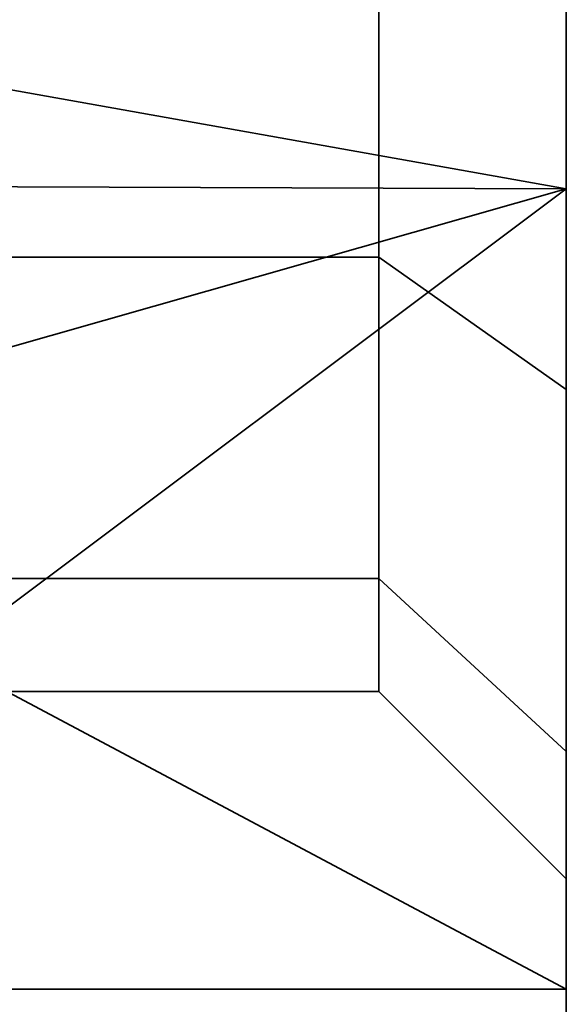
# Model space of a CAD drawing. Header units: millimetres. Extents: x -110 to 110, y -15 to 15.
# Tile 30 of 110: x -53.5 to -50, y -11.5 to -5.2. Entities that reach past the tile are written whole.
import ezdxf

# ---------------------------------------------------------------- set-up
doc = ezdxf.new("R2010")
doc.units = ezdxf.units.MM
doc.layers.add('1', color=7, linetype='Continuous', true_color=0xffffff)

msp = doc.modelspace()

# ---------------------------------------------------------------- linework, layer by layer
at = {"layer": '1', "color": 252, "linetype": 'Continuous', "lineweight": 35, "extrusion": (1, 0, 0)}
msp.add_arc((0, 0, -50), 15, 0, 180, dxfattribs=at)
at = {"layer": '1', "color": 252, "linetype": 'Continuous', "lineweight": 35, "extrusion": (-1, 0, 0)}
for centre, radius, start, end in [((0, 0, 50), 15, 180, 0), ((0, 0, 51.2), 9.5, 270, 90), ((0, 0, 50), 10.7, 270, 90)]:
    msp.add_arc(centre, radius, start, end, dxfattribs=at)
at = {"layer": '1', "color": 252, "linetype": 'Continuous', "lineweight": 35}
for points in [[(-50, 0, -15), (-50, -6.2799, -13.6221), (-54, -5.5673, -13.9286)], [(-54, -5.5673, -13.9286), (-54, 0, -15), (-50, 0, -15)], [(-50, 0, 15), (-54, 0, 15), (-54, -5.5673, 13.9286)], [(-54, -5.5673, 13.9286), (-50, -6.2799, 13.6221), (-50, 0, 15)], [(-50, -4.0947, 9.8855), (-50, 0, 10.7), (-50, 0, 15), (-50, -5.7403, 13.8582)], [(-50, -5.7403, -13.8582), (-50, 0, -15), (-50, 0, -10.7), (-50, -4.0947, -9.8855)], [(-51.2, -6.7175, 6.7175), (-65, -6.7175, 6.7175), (-65, -3.6355, 8.7769), (-51.2, -3.6355, 8.7769)], [(-51.2, -3.6355, -8.7769), (-65, -3.6355, -8.7769), (-65, -6.7175, -6.7175), (-51.2, -6.7175, -6.7175)], [(-51.2, -3.6355, -8.7769), (-51.2, -6.7175, -6.7175), (-50, -7.566, -7.566), (-50, -4.0947, -9.8855)], [(-51.2, -6.7175, 6.7175), (-51.2, -3.6355, 8.7769), (-50, -4.0947, 9.8855), (-50, -7.566, 7.566)], [(-50, -5.7403, 13.8582), (-50, -10.6066, 10.6066), (-50, -7.566, 7.566), (-50, -4.0947, 9.8855)], [(-50, -4.0947, -9.8855), (-50, -7.566, -7.566), (-50, -10.6066, -10.6066), (-50, -5.7403, -13.8582)], [(-50, -6.2799, -13.6221), (-54.1018, -6.2644, -13.5902), (-54, -5.5673, -13.9286)], [(-54, -5.5673, 13.9286), (-54.1018, -6.2644, 13.5902), (-50, -6.2799, 13.6221)], [(-54.2821, -7.5, -12.9904), (-54.1018, -6.2644, -13.5902), (-50, -6.2799, -13.6221)], [(-50, -6.2799, 13.6221), (-54.1018, -6.2644, 13.5902), (-54.2821, -7.5, 12.9904)], [(-50, -6.2799, -13.6221), (-54, -9.2788, -11.7857), (-54.2821, -7.5, -12.9904)], [(-54.2821, -7.5, 12.9904), (-54, -9.2788, 11.7857), (-50, -6.2799, 13.6221)], [(-54, -9.2788, -11.7857), (-50, -6.2799, -13.6221), (-50, -11.4061, -9.7417)], [(-50, -11.4061, 9.7417), (-50, -6.2799, 13.6221), (-54, -9.2788, 11.7857)], [(-51.2, -8.7769, 3.6355), (-65, -8.7769, 3.6355), (-65, -6.7175, 6.7175), (-51.2, -6.7175, 6.7175)], [(-51.2, -6.7175, -6.7175), (-65, -6.7175, -6.7175), (-65, -8.7769, -3.6355), (-51.2, -8.7769, -3.6355)], [(-51.2, -6.7175, -6.7175), (-51.2, -8.7769, -3.6355), (-50, -9.8855, -4.0947), (-50, -7.566, -7.566)], [(-51.2, -8.7769, 3.6355), (-51.2, -6.7175, 6.7175), (-50, -7.566, 7.566), (-50, -9.8855, 4.0947)], [(-50, -13.8582, -5.7403), (-50, -10.6066, -10.6066), (-50, -7.566, -7.566), (-50, -9.8855, -4.0947)], [(-50, -9.8855, 4.0947), (-50, -7.566, 7.566), (-50, -10.6066, 10.6066), (-50, -13.8582, 5.7403)], [(-51.2, -9.5), (-65, -9.5), (-65, -8.7769, 3.6355), (-51.2, -8.7769, 3.6355)], [(-51.2, -8.7769, -3.6355), (-65, -8.7769, -3.6355), (-65, -9.5), (-51.2, -9.5)], [(-51.2, -8.7769, -3.6355), (-51.2, -9.5), (-50, -10.7), (-50, -9.8855, -4.0947)], [(-51.2, -9.5), (-51.2, -8.7769, 3.6355), (-50, -9.8855, 4.0947), (-50, -10.7)], [(-50, -11.4061, -9.7417), (-54, -11.4061, -9.7417), (-54, -9.2788, -11.7857)], [(-54, -9.2788, 11.7857), (-54, -11.4061, 9.7417), (-50, -11.4061, 9.7417)], [(-50, -13.8582, 5.7403), (-50, -15), (-50, -10.7), (-50, -9.8855, 4.0947)], [(-50, -9.8855, -4.0947), (-50, -10.7), (-50, -15), (-50, -13.8582, -5.7403)], [(-54, -11.4061, -9.7417), (-50, -11.4061, -9.7417), (-50, -14.4368, -4.0716), (-54, -14.4368, -4.0716)], [(-54, -14.4368, 4.0716), (-50, -14.4368, 4.0716), (-50, -11.4061, 9.7417), (-54, -11.4061, 9.7417)]]:
    msp.add_3dface(points, dxfattribs=at)

doc.saveas('drawing.dxf')
